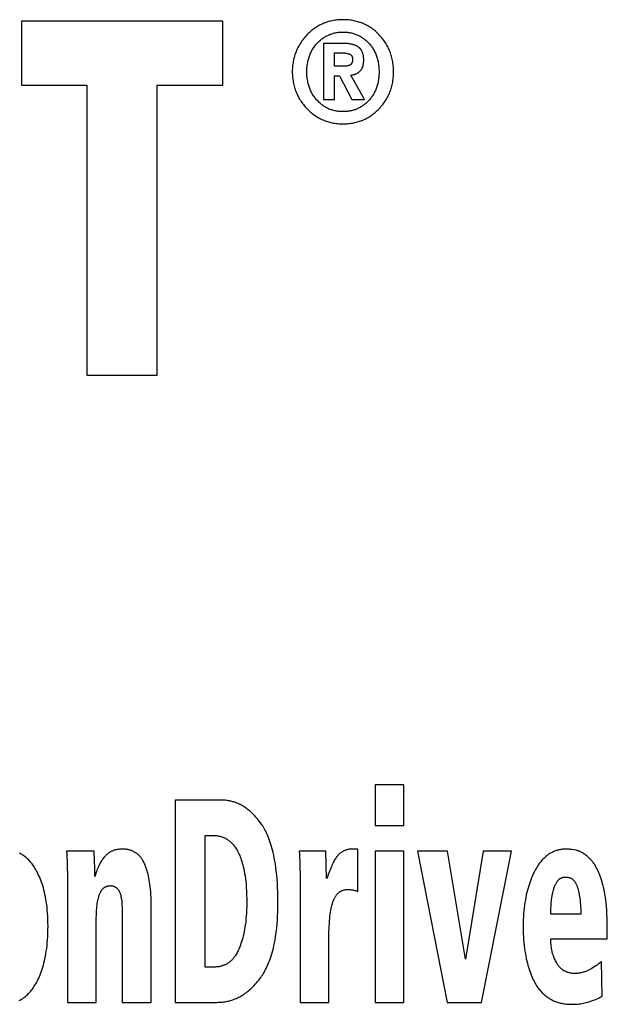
# Model space of a CAD drawing. Extents: x 0 to 594, y 0 to 420.
# Tile 19 of 126: x 70.12 to 72.44, y 250.83 to 254.72. Entities that reach past the tile are written whole.
import ezdxf

# ---------------------------------------------------------------- set-up
doc = ezdxf.new("R2010")
doc.units = 0
doc.header["$LTSCALE"] = 32.67
doc.layers.get('0').update_dxf_attribs({"linetype": 'CONTINUOUS'})

msp = doc.modelspace()

# ---------------------------------------------------------------- linework, layer by layer
at = {"color": 7, "linetype": 'CONTINUOUS'}
for p, q in [((70.1269, 254.7166), (70.1269, 254.4639)), ((70.9232, 254.7166), (70.1269, 254.7166)), ((70.9232, 254.4639), (70.9232, 254.7166)), ((71.3208, 254.629), (71.3208, 254.407)), ((71.3978, 254.629), (71.3208, 254.629)), ((71.3647, 254.5386), (71.3647, 254.5915)), ((71.3647, 254.5915), (71.3936, 254.5915)), ((71.3983, 254.5386), (71.3647, 254.5386)), ((71.3647, 254.407), (71.3647, 254.5014)), ((71.3647, 254.5014), (71.3843, 254.5014)), ((71.3843, 254.5014), (71.4322, 254.407)), ((71.4834, 254.407), (71.4291, 254.5033)), ((70.1269, 254.4639), (70.3858, 254.4639)), ((70.3858, 254.4639), (70.3858, 253.3166)), ((70.6635, 253.3166), (70.6635, 254.4639)), ((70.6635, 254.4639), (70.9232, 254.4639)), ((71.3208, 254.407), (71.3647, 254.407)), ((71.4322, 254.407), (71.4834, 254.407)), ((70.3858, 253.3166), (70.6635, 253.3166)), ((71.5244, 251.6965), (71.5244, 251.5364)), ((71.6386, 251.6965), (71.5244, 251.6965)), ((71.6386, 251.5364), (71.6386, 251.6965)), ((70.7345, 251.6366), (70.7345, 250.8366)), ((71.5244, 251.5364), (71.6386, 251.5364)), ((70.853, 250.976), (70.853, 251.4967)), ((70.853, 251.4967), (70.8839, 251.4967)), ((71.4561, 251.4429), (71.4396, 251.4429)), ((71.4561, 251.2755), (71.4561, 251.4429)), ((70.4137, 251.434), (70.3054, 251.434)), ((71.3295, 251.434), (71.2249, 251.434)), ((71.3328, 251.3259), (71.3295, 251.434)), ((71.5244, 251.434), (71.5244, 250.8366)), ((71.6386, 251.434), (71.5244, 251.434)), ((71.6386, 250.8366), (71.6386, 251.434)), ((71.6922, 251.434), (71.81, 250.8366)), ((71.8115, 251.434), (71.6922, 251.434)), ((71.8816, 251.0074), (71.8115, 251.434)), ((71.9517, 251.434), (71.8816, 251.0074)), ((71.9454, 250.8366), (72.064, 251.434)), ((72.064, 251.434), (71.9517, 251.434)), ((71.3518, 251.3726), (71.3434, 251.3514)), ((70.3086, 251.3289), (70.3087, 250.8366)), ((71.2281, 251.3289), (71.2282, 250.8366)), ((70.5249, 251.2039), (70.5249, 250.8366)), ((70.6394, 250.8366), (70.6394, 251.2274)), ((72.2195, 251.203), (72.2206, 251.2235)), ((70.4228, 250.8366), (70.4228, 251.1714)), ((72.3378, 251.1854), (72.2189, 251.1854)), ((72.4425, 251.0874), (72.4425, 251.1305)), ((71.3423, 250.8366), (71.3423, 251.1037)), ((72.2189, 251.0874), (72.4425, 251.0874)), ((70.8908, 250.976), (70.853, 250.976)), ((72.4223, 250.8613), (72.4197, 250.9979)), ((70.3087, 250.8366), (70.4228, 250.8366)), ((70.5249, 250.8366), (70.6394, 250.8366)), ((70.7345, 250.8366), (70.8997, 250.8366)), ((71.2282, 250.8366), (71.3423, 250.8366)), ((71.5244, 250.8366), (71.6386, 250.8366)), ((71.81, 250.8366), (71.9454, 250.8366))]:
    msp.add_line(p, q, dxfattribs=at)
for points in [[(71.3978, 254.7228), (71.392, 254.7227), (71.3864, 254.7225), (71.381, 254.7222), (71.3756, 254.7217), (71.3704, 254.7211), (71.3652, 254.7204), (71.3602, 254.7196), (71.3552, 254.7186), (71.3503, 254.7176), (71.3455, 254.7164), (71.3408, 254.7151), (71.3362, 254.7137), (71.3316, 254.7122), (71.3271, 254.7106), (71.3226, 254.7088), (71.3182, 254.707), (71.3138, 254.705), (71.3095, 254.7029), (71.3053, 254.7007), (71.301, 254.6984), (71.2968, 254.696), (71.2927, 254.6934), (71.2886, 254.6907), (71.2845, 254.6878), (71.2804, 254.6849), (71.2763, 254.6817), (71.2723, 254.6785), (71.2683, 254.675), (71.2643, 254.6714), (71.2604, 254.6677), (71.2564, 254.6637)], [(71.5401, 254.6636), (71.5363, 254.6675), (71.5324, 254.6712), (71.5285, 254.6747), (71.5246, 254.6781), (71.5206, 254.6814), (71.5167, 254.6845), (71.5127, 254.6874), (71.5086, 254.6903), (71.5045, 254.693), (71.5004, 254.6956), (71.4962, 254.698), (71.492, 254.7003), (71.4877, 254.7026), (71.4834, 254.7047), (71.479, 254.7067), (71.4745, 254.7085), (71.47, 254.7103), (71.4655, 254.7119), (71.4608, 254.7135), (71.4561, 254.7149), (71.4513, 254.7162), (71.4464, 254.7174), (71.4415, 254.7185), (71.4364, 254.7195), (71.4312, 254.7203), (71.4259, 254.7211), (71.4206, 254.7217), (71.415, 254.7222), (71.4094, 254.7225), (71.4037, 254.7227), (71.3978, 254.7228)], [(71.2963, 254.6303), (71.2993, 254.6334), (71.3023, 254.6364), (71.3053, 254.6392), (71.3083, 254.6419), (71.3114, 254.6444), (71.3144, 254.6468), (71.3175, 254.6491), (71.3206, 254.6513), (71.3237, 254.6533), (71.3269, 254.6553), (71.3301, 254.6571), (71.3333, 254.6589), (71.3366, 254.6605), (71.3399, 254.6621), (71.3433, 254.6635), (71.3467, 254.6649), (71.3501, 254.6661), (71.3536, 254.6673), (71.3572, 254.6684), (71.3609, 254.6694), (71.3646, 254.6703), (71.3684, 254.6711), (71.3723, 254.6718), (71.3763, 254.6724), (71.3803, 254.6729), (71.3845, 254.6733), (71.3888, 254.6736), (71.3932, 254.6737), (71.3978, 254.6738)], [(71.3978, 254.6738), (71.4023, 254.6737), (71.4068, 254.6736), (71.4111, 254.6733), (71.4153, 254.6729), (71.4194, 254.6724), (71.4234, 254.6718), (71.4273, 254.671), (71.4311, 254.6702), (71.4348, 254.6693), (71.4385, 254.6683), (71.4421, 254.6672), (71.4456, 254.6661), (71.4491, 254.6648), (71.4525, 254.6634), (71.4559, 254.662), (71.4593, 254.6604), (71.4625, 254.6587), (71.4658, 254.657), (71.469, 254.6551), (71.4722, 254.6531), (71.4753, 254.6511), (71.4784, 254.6489), (71.4815, 254.6466), (71.4846, 254.6441), (71.4877, 254.6416), (71.4907, 254.6389), (71.4937, 254.636), (71.4967, 254.6331), (71.4997, 254.6299)], [(71.2564, 254.6637), (71.2525, 254.6596), (71.2487, 254.6555), (71.2451, 254.6513), (71.2417, 254.6471), (71.2384, 254.6429), (71.2353, 254.6386), (71.2323, 254.6343), (71.2294, 254.63), (71.2267, 254.6257), (71.2241, 254.6212), (71.2216, 254.6168), (71.2193, 254.6123), (71.2171, 254.6077), (71.215, 254.6031), (71.213, 254.5984), (71.2111, 254.5937), (71.2093, 254.5888), (71.2077, 254.5839), (71.2062, 254.5789), (71.2047, 254.5739), (71.2034, 254.5687), (71.2023, 254.5634), (71.2012, 254.558), (71.2003, 254.5526), (71.1994, 254.5469), (71.1987, 254.5412), (71.1982, 254.5353), (71.1978, 254.5293), (71.1975, 254.5231), (71.1973, 254.5168)], [(71.2547, 254.5168), (71.2549, 254.5225), (71.2551, 254.5281), (71.2555, 254.5334), (71.256, 254.5386), (71.2566, 254.5437), (71.2574, 254.5485), (71.2582, 254.5533), (71.2591, 254.5578), (71.2601, 254.5623), (71.2613, 254.5666), (71.2625, 254.5709), (71.2637, 254.575), (71.2651, 254.579), (71.2666, 254.5829), (71.2681, 254.5868), (71.2698, 254.5905), (71.2715, 254.5942), (71.2733, 254.5977), (71.2752, 254.6013), (71.2771, 254.6047), (71.2792, 254.6081), (71.2813, 254.6114), (71.2836, 254.6147), (71.2859, 254.6179), (71.2884, 254.6211), (71.2909, 254.6242), (71.2935, 254.6273), (71.2963, 254.6303)], [(71.4586, 254.6145), (71.4569, 254.6156), (71.4552, 254.6167), (71.4533, 254.6178), (71.4514, 254.6188), (71.4493, 254.6198), (71.4471, 254.6208), (71.4448, 254.6217), (71.4424, 254.6226), (71.4398, 254.6235), (71.4371, 254.6243), (71.4342, 254.6251), (71.4311, 254.6258), (71.4279, 254.6265), (71.4244, 254.6271), (71.4207, 254.6276), (71.4167, 254.6281), (71.4124, 254.6285), (71.4079, 254.6288), (71.403, 254.629), (71.3978, 254.629)], [(71.4997, 254.6299), (71.5024, 254.6269), (71.505, 254.6239), (71.5075, 254.6208), (71.51, 254.6176), (71.5123, 254.6144), (71.5145, 254.6111), (71.5166, 254.6078), (71.5186, 254.6044), (71.5206, 254.601), (71.5225, 254.5974), (71.5242, 254.5938), (71.5259, 254.5902), (71.5275, 254.5864), (71.529, 254.5826), (71.5305, 254.5786), (71.5318, 254.5746), (71.5331, 254.5705), (71.5342, 254.5663), (71.5353, 254.5619), (71.5363, 254.5574), (71.5372, 254.5529), (71.5379, 254.5481), (71.5386, 254.5433), (71.5392, 254.5382), (71.5396, 254.5331), (71.54, 254.5277), (71.5402, 254.5222), (71.5402, 254.5165)], [(71.5976, 254.5168), (71.5975, 254.5229), (71.5973, 254.5288), (71.597, 254.5347), (71.5965, 254.5403), (71.5959, 254.5459), (71.5952, 254.5513), (71.5944, 254.5567), (71.5934, 254.5619), (71.5924, 254.567), (71.5912, 254.572), (71.5899, 254.577), (71.5885, 254.5818), (71.587, 254.5866), (71.5854, 254.5913), (71.5837, 254.596), (71.5818, 254.6005), (71.5799, 254.605), (71.5779, 254.6095), (71.5757, 254.6139), (71.5734, 254.6182), (71.5711, 254.6225), (71.5686, 254.6268), (71.5659, 254.631), (71.5632, 254.6352), (71.5603, 254.6393), (71.5573, 254.6434), (71.5542, 254.6475), (71.5509, 254.6516), (71.5474, 254.6556), (71.5438, 254.6596), (71.5401, 254.6636)], [(71.3936, 254.5915), (71.3971, 254.5915), (71.4004, 254.5913), (71.4035, 254.5911), (71.4065, 254.5908), (71.4093, 254.5904), (71.412, 254.59), (71.4146, 254.5895), (71.4171, 254.5889), (71.4195, 254.5883), (71.4218, 254.5876)], [(71.4796, 254.5624), (71.4796, 254.566), (71.4795, 254.5693), (71.4793, 254.5725), (71.479, 254.5754), (71.4786, 254.5782), (71.4782, 254.5808), (71.4777, 254.5832), (71.4772, 254.5856), (71.4766, 254.5878), (71.476, 254.5898), (71.4754, 254.5918), (71.4747, 254.5937), (71.4739, 254.5954), (71.4732, 254.5971), (71.4723, 254.5988), (71.4715, 254.6003), (71.4706, 254.6018), (71.4697, 254.6032), (71.4688, 254.6045), (71.4678, 254.6058), (71.4668, 254.6071), (71.4657, 254.6083), (71.4647, 254.6094), (71.4635, 254.6105), (71.4624, 254.6116), (71.4612, 254.6126), (71.4599, 254.6136), (71.4586, 254.6145)], [(71.4218, 254.5876), (71.4227, 254.5873), (71.4237, 254.5869), (71.4245, 254.5866), (71.4254, 254.5861), (71.4261, 254.5857), (71.4269, 254.5853), (71.4276, 254.5848), (71.4282, 254.5843), (71.4288, 254.5838), (71.4294, 254.5833), (71.43, 254.5827), (71.4305, 254.5822), (71.431, 254.5816), (71.4315, 254.5809), (71.432, 254.5803), (71.4324, 254.5796), (71.4328, 254.5788), (71.4332, 254.578), (71.4336, 254.5772), (71.4339, 254.5764), (71.4342, 254.5755), (71.4345, 254.5745), (71.4348, 254.5735), (71.435, 254.5724), (71.4352, 254.5712), (71.4354, 254.5699), (71.4355, 254.5686), (71.4355, 254.5671)], [(71.4355, 254.5671), (71.4356, 254.5652), (71.4355, 254.5635), (71.4354, 254.5618), (71.4352, 254.5603), (71.4351, 254.5589), (71.4348, 254.5576), (71.4346, 254.5564), (71.4343, 254.5552), (71.4339, 254.5542), (71.4336, 254.5532), (71.4332, 254.5523), (71.4328, 254.5514), (71.4324, 254.5506), (71.432, 254.5498), (71.4315, 254.5491), (71.4311, 254.5484), (71.4306, 254.5478), (71.4301, 254.5472), (71.4296, 254.5466), (71.429, 254.5461), (71.4285, 254.5456), (71.4279, 254.5451), (71.4273, 254.5447), (71.4267, 254.5443), (71.4261, 254.5439)], [(71.4649, 254.5193), (71.466, 254.5203), (71.467, 254.5214), (71.4679, 254.5225), (71.4689, 254.5236), (71.4698, 254.5248), (71.4706, 254.5261), (71.4715, 254.5274), (71.4723, 254.5288), (71.4731, 254.5302), (71.4738, 254.5318), (71.4745, 254.5334), (71.4752, 254.5351), (71.4759, 254.5369), (71.4765, 254.5388), (71.477, 254.5408), (71.4776, 254.543), (71.478, 254.5453), (71.4785, 254.5477), (71.4788, 254.5502), (71.4792, 254.553), (71.4794, 254.5559), (71.4796, 254.559), (71.4796, 254.5624)], [(71.1973, 254.5168), (71.1975, 254.5105), (71.1978, 254.5045), (71.1982, 254.4985), (71.1987, 254.4927), (71.1994, 254.487), (71.2002, 254.4815), (71.2012, 254.476), (71.2022, 254.4707), (71.2034, 254.4654), (71.2047, 254.4603), (71.2061, 254.4552), (71.2076, 254.4503), (71.2092, 254.4454), (71.211, 254.4405), (71.2129, 254.4358), (71.2148, 254.4311), (71.2169, 254.4265), (71.2192, 254.4219), (71.2215, 254.4174), (71.2239, 254.4129), (71.2265, 254.4085), (71.2292, 254.4042), (71.2321, 254.3998), (71.235, 254.3956), (71.2382, 254.3913), (71.2414, 254.3871), (71.2448, 254.3829), (71.2484, 254.3788), (71.2521, 254.3746), (71.256, 254.3705)], [(71.2961, 254.4031), (71.2934, 254.4061), (71.2908, 254.4092), (71.2883, 254.4123), (71.2859, 254.4154), (71.2835, 254.4186), (71.2813, 254.4219), (71.2792, 254.4252), (71.2771, 254.4286), (71.2752, 254.432), (71.2733, 254.4355), (71.2715, 254.4391), (71.2698, 254.4428), (71.2681, 254.4465), (71.2666, 254.4503), (71.2651, 254.4542), (71.2638, 254.4583), (71.2625, 254.4624), (71.2613, 254.4666), (71.2602, 254.471), (71.2591, 254.4754), (71.2582, 254.4801), (71.2574, 254.4848), (71.2567, 254.4897), (71.256, 254.4948), (71.2555, 254.5), (71.2551, 254.5054), (71.2549, 254.511), (71.2547, 254.5168)], [(71.4261, 254.5439), (71.425, 254.5433), (71.4238, 254.5427), (71.4226, 254.5422), (71.4213, 254.5417), (71.42, 254.5412), (71.4185, 254.5407), (71.4169, 254.5403), (71.4152, 254.5399), (71.4133, 254.5396), (71.4113, 254.5392), (71.4092, 254.539), (71.4068, 254.5388), (71.4042, 254.5386), (71.4014, 254.5386), (71.3983, 254.5386)], [(71.4291, 254.5033), (71.4316, 254.5037), (71.434, 254.5041), (71.4363, 254.5045), (71.4385, 254.505), (71.4406, 254.5056), (71.4427, 254.5062), (71.4447, 254.5069), (71.4466, 254.5076), (71.4485, 254.5084), (71.4503, 254.5092), (71.4521, 254.5101), (71.4538, 254.511), (71.4555, 254.512), (71.4571, 254.5131), (71.4587, 254.5142), (71.4603, 254.5154), (71.4619, 254.5166), (71.4634, 254.5179), (71.4649, 254.5193)], [(71.5402, 254.5165), (71.5402, 254.5108), (71.54, 254.5052), (71.5396, 254.4999), (71.5392, 254.4947), (71.5386, 254.4897), (71.5379, 254.4848), (71.5372, 254.4801), (71.5363, 254.4755), (71.5353, 254.471), (71.5342, 254.4667), (71.5331, 254.4624), (71.5318, 254.4583), (71.5304, 254.4543), (71.529, 254.4503), (71.5275, 254.4465), (71.5259, 254.4428), (71.5242, 254.4391), (71.5224, 254.4355), (71.5206, 254.432), (71.5186, 254.4286), (71.5166, 254.4252), (71.5145, 254.4219), (71.5123, 254.4187), (71.51, 254.4155), (71.5076, 254.4124), (71.5051, 254.4093), (71.5025, 254.4063), (71.4998, 254.4033)], [(71.5405, 254.3707), (71.5443, 254.3748), (71.548, 254.3789), (71.5515, 254.383), (71.5549, 254.3872), (71.5581, 254.3914), (71.5611, 254.3957), (71.564, 254.4), (71.5668, 254.4043), (71.5695, 254.4087), (71.572, 254.4131), (71.5744, 254.4176), (71.5767, 254.4221), (71.5789, 254.4266), (71.581, 254.4313), (71.5829, 254.436), (71.5847, 254.4407), (71.5864, 254.4455), (71.588, 254.4504), (71.5895, 254.4554), (71.5908, 254.4605), (71.5921, 254.4656), (71.5932, 254.4708), (71.5942, 254.4762), (71.5951, 254.4816), (71.5958, 254.4872), (71.5965, 254.4928), (71.597, 254.4986), (71.5973, 254.5045), (71.5975, 254.5106), (71.5976, 254.5168)], [(71.3978, 254.3592), (71.3933, 254.3592), (71.3889, 254.3594), (71.3847, 254.3597), (71.3805, 254.3601), (71.3765, 254.3606), (71.3725, 254.3612), (71.3687, 254.3619), (71.3649, 254.3627), (71.3612, 254.3636), (71.3575, 254.3646), (71.354, 254.3657), (71.3505, 254.3669), (71.347, 254.3681), (71.3436, 254.3695), (71.3402, 254.3709), (71.3369, 254.3725), (71.3336, 254.3742), (71.3304, 254.3759), (71.3272, 254.3778), (71.324, 254.3797), (71.3208, 254.3818), (71.3177, 254.384), (71.3146, 254.3863), (71.3115, 254.3888), (71.3084, 254.3914), (71.3053, 254.3941), (71.3022, 254.3969), (71.2992, 254.4), (71.2961, 254.4031)], [(71.4998, 254.4033), (71.4967, 254.4001), (71.4937, 254.3971), (71.4906, 254.3942), (71.4876, 254.3915), (71.4845, 254.3889), (71.4814, 254.3865), (71.4782, 254.3842), (71.4751, 254.382), (71.4719, 254.3799), (71.4687, 254.3779), (71.4655, 254.376), (71.4622, 254.3742), (71.4589, 254.3726), (71.4556, 254.371), (71.4522, 254.3695), (71.4488, 254.3682), (71.4453, 254.3669), (71.4417, 254.3657), (71.4381, 254.3646), (71.4345, 254.3636), (71.4308, 254.3627), (71.4269, 254.3619), (71.4231, 254.3612), (71.4191, 254.3606), (71.415, 254.3601), (71.4109, 254.3597), (71.4066, 254.3594), (71.4022, 254.3592), (71.3978, 254.3592)], [(71.256, 254.3705), (71.26, 254.3665), (71.264, 254.3626), (71.2681, 254.359), (71.2721, 254.3555), (71.2762, 254.3522), (71.2802, 254.349), (71.2843, 254.346), (71.2885, 254.3431), (71.2926, 254.3404), (71.2968, 254.3378), (71.301, 254.3353), (71.3052, 254.333), (71.3095, 254.3307), (71.3138, 254.3286), (71.3182, 254.3267), (71.3226, 254.3248), (71.327, 254.3231), (71.3315, 254.3214), (71.3361, 254.3199), (71.3408, 254.3185), (71.3455, 254.3172), (71.3503, 254.316), (71.3551, 254.315), (71.3601, 254.314), (71.3652, 254.3132), (71.3703, 254.3124), (71.3756, 254.3118), (71.3809, 254.3114), (71.3864, 254.311), (71.392, 254.3108), (71.3978, 254.3108)], [(71.3978, 254.3108), (71.4035, 254.3108), (71.4091, 254.311), (71.4146, 254.3114), (71.4199, 254.3118), (71.4252, 254.3124), (71.4303, 254.3131), (71.4353, 254.3139), (71.4403, 254.3148), (71.4451, 254.3158), (71.4498, 254.317), (71.4545, 254.3182), (71.4591, 254.3196), (71.4636, 254.321), (71.4681, 254.3226), (71.4725, 254.3243), (71.4768, 254.326), (71.4811, 254.3279), (71.4853, 254.3299), (71.4895, 254.332), (71.4936, 254.3342), (71.4977, 254.3365), (71.5017, 254.339), (71.5057, 254.3415), (71.5097, 254.3442), (71.5137, 254.347), (71.5176, 254.35), (71.5215, 254.353), (71.5253, 254.3563), (71.5291, 254.3596), (71.533, 254.3632), (71.5368, 254.3668), (71.5405, 254.3707)], [(71.0715, 251.5471), (71.0669, 251.5532), (71.0624, 251.5588), (71.0579, 251.5642), (71.0535, 251.5693), (71.0491, 251.5741), (71.0448, 251.5786), (71.0405, 251.5829), (71.0362, 251.5869), (71.032, 251.5908), (71.0278, 251.5944), (71.0236, 251.5978), (71.0195, 251.601), (71.0154, 251.604), (71.0113, 251.6069), (71.0072, 251.6096), (71.0031, 251.6122), (70.9991, 251.6146), (70.995, 251.6168), (70.9909, 251.6189), (70.9869, 251.6209), (70.9828, 251.6228), (70.9788, 251.6245), (70.9747, 251.6261), (70.9706, 251.6276), (70.9665, 251.6289), (70.9624, 251.6302), (70.9583, 251.6313), (70.9541, 251.6324), (70.9499, 251.6333), (70.9457, 251.6341), (70.9414, 251.6348), (70.9371, 251.6354), (70.9327, 251.6359), (70.9283, 251.6362), (70.9238, 251.6365), (70.9193, 251.6366), (70.7345, 251.6366)], [(71.1408, 251.2296), (71.1407, 251.2512), (71.1402, 251.2714), (71.1394, 251.2904), (71.1384, 251.3082), (71.1372, 251.325), (71.1358, 251.3408), (71.1342, 251.3557), (71.1324, 251.3697), (71.1305, 251.3829), (71.1285, 251.3954), (71.1263, 251.4071), (71.1241, 251.4182), (71.1217, 251.4287), (71.1193, 251.4387), (71.1168, 251.448), (71.1142, 251.4569), (71.1116, 251.4653), (71.109, 251.4733), (71.1063, 251.4809), (71.1035, 251.4881), (71.1007, 251.4949), (71.0979, 251.5013), (71.0951, 251.5075), (71.0922, 251.5133), (71.0893, 251.5189), (71.0864, 251.5242), (71.0835, 251.5292), (71.0805, 251.534), (71.0775, 251.5386), (71.0745, 251.543), (71.0715, 251.5471)], [(70.8839, 251.4967), (70.8875, 251.4966), (70.8911, 251.4965), (70.8945, 251.4962), (70.8979, 251.4959), (70.9012, 251.4954), (70.9044, 251.4949), (70.9075, 251.4943), (70.9106, 251.4936), (70.9135, 251.4929), (70.9165, 251.492), (70.9193, 251.4911), (70.9222, 251.4901), (70.9249, 251.489), (70.9277, 251.4878), (70.9303, 251.4866), (70.933, 251.4852), (70.9356, 251.4838), (70.9381, 251.4823), (70.9407, 251.4807), (70.9432, 251.479), (70.9457, 251.4772), (70.9481, 251.4754), (70.9506, 251.4734), (70.953, 251.4713), (70.9554, 251.4691), (70.9578, 251.4667), (70.9601, 251.4643), (70.9625, 251.4617), (70.9648, 251.459), (70.9672, 251.4561), (70.9695, 251.4531), (70.9718, 251.4499), (70.974, 251.4466), (70.9763, 251.443), (70.9786, 251.4392), (70.9808, 251.4353), (70.983, 251.4311), (70.9852, 251.4266), (70.9874, 251.4219), (70.9896, 251.417), (70.9917, 251.4117), (70.9938, 251.4061), (70.9959, 251.4002), (70.9979, 251.3938), (70.9999, 251.3871), (71.0019, 251.38), (71.0038, 251.3724), (71.0056, 251.3643), (71.0073, 251.3557), (71.009, 251.3465), (71.0105, 251.3367), (71.012, 251.3262), (71.0133, 251.315), (71.0145, 251.303), (71.0155, 251.2902), (71.0163, 251.2765), (71.0169, 251.2618), (71.0172, 251.246), (71.0173, 251.2291)], [(70.5285, 251.4425), (70.5248, 251.4425), (70.5211, 251.4424), (70.5176, 251.4422), (70.5142, 251.4419), (70.511, 251.4415), (70.5078, 251.4411), (70.5048, 251.4406), (70.5018, 251.44), (70.499, 251.4393), (70.4962, 251.4386), (70.4936, 251.4378), (70.491, 251.4369), (70.4884, 251.436), (70.486, 251.435), (70.4836, 251.4339), (70.4813, 251.4328), (70.479, 251.4317), (70.4768, 251.4304), (70.4747, 251.4291), (70.4726, 251.4278), (70.4705, 251.4264), (70.4685, 251.4249), (70.4665, 251.4233), (70.4646, 251.4217), (70.4627, 251.42), (70.4609, 251.4182), (70.4591, 251.4164), (70.4573, 251.4145)], [(70.6153, 251.3804), (70.6138, 251.3841), (70.6122, 251.3877), (70.6105, 251.391), (70.6089, 251.3942), (70.6072, 251.3972), (70.6055, 251.4001), (70.6037, 251.4028), (70.602, 251.4054), (70.6002, 251.4079), (70.5983, 251.4102), (70.5965, 251.4125), (70.5946, 251.4146), (70.5927, 251.4167), (70.5908, 251.4186), (70.5888, 251.4204), (70.5868, 251.4222), (70.5848, 251.4239), (70.5827, 251.4255), (70.5806, 251.427), (70.5785, 251.4284), (70.5763, 251.4298), (70.574, 251.4311), (70.5717, 251.4324), (70.5694, 251.4335), (70.567, 251.4346), (70.5645, 251.4357), (70.562, 251.4366), (70.5594, 251.4375), (70.5568, 251.4384), (70.554, 251.4391), (70.5512, 251.4398), (70.5483, 251.4405), (70.5453, 251.441), (70.5422, 251.4415), (70.539, 251.4418), (70.5356, 251.4421), (70.5321, 251.4424), (70.5285, 251.4425)], [(71.4396, 251.4429), (71.4358, 251.4429), (71.4322, 251.4427), (71.4288, 251.4425), (71.4255, 251.4422), (71.4225, 251.4417), (71.4196, 251.4413), (71.4168, 251.4407), (71.4142, 251.4401), (71.4117, 251.4395), (71.4094, 251.4388), (71.4072, 251.438), (71.4051, 251.4373), (71.403, 251.4364), (71.4011, 251.4356), (71.3993, 251.4347)], [(72.278, 251.4427), (72.2739, 251.4425), (72.2699, 251.4422), (72.266, 251.4419), (72.2622, 251.4414), (72.2584, 251.4408), (72.2548, 251.4401), (72.2512, 251.4394), (72.2476, 251.4385), (72.2442, 251.4375), (72.2408, 251.4365), (72.2374, 251.4353), (72.2341, 251.4341), (72.2308, 251.4328), (72.2276, 251.4313), (72.2244, 251.4298), (72.2213, 251.4282), (72.2182, 251.4265), (72.2151, 251.4247), (72.212, 251.4227), (72.209, 251.4207), (72.2059, 251.4185), (72.2029, 251.4162), (72.2, 251.4138), (72.197, 251.4113), (72.194, 251.4086), (72.1911, 251.4058), (72.1881, 251.4028), (72.1852, 251.3997), (72.1823, 251.3964), (72.1794, 251.3929), (72.1765, 251.3892), (72.1736, 251.3854), (72.1707, 251.3813), (72.1678, 251.377), (72.1649, 251.3724), (72.162, 251.3676), (72.1591, 251.3625), (72.1562, 251.3571), (72.1533, 251.3514)], [(72.3194, 251.4379), (72.31, 251.4396), (72.3024, 251.4407), (72.2962, 251.4416), (72.2911, 251.4421), (72.2869, 251.4425), (72.2834, 251.4426), (72.2805, 251.4427), (72.278, 251.4427)], [(72.374, 251.4043), (72.3699, 251.4082), (72.3661, 251.4117), (72.3624, 251.4148), (72.359, 251.4177), (72.3557, 251.4202), (72.3526, 251.4225), (72.3497, 251.4245), (72.3469, 251.4264), (72.3441, 251.4281), (72.3415, 251.4295), (72.339, 251.4309), (72.3366, 251.4321), (72.3342, 251.4332), (72.332, 251.4341), (72.3297, 251.435), (72.3276, 251.4357), (72.3255, 251.4364), (72.3234, 251.437), (72.3214, 251.4375), (72.3194, 251.4379)], [(70.1855, 251.3582), (70.1828, 251.3631), (70.18, 251.3678), (70.1772, 251.3722), (70.1744, 251.3764), (70.1716, 251.3804), (70.1687, 251.3843), (70.1658, 251.3879), (70.1629, 251.3914), (70.16, 251.3947), (70.1571, 251.3979), (70.1541, 251.4009), (70.1511, 251.4038), (70.1481, 251.4066), (70.145, 251.4092), (70.1419, 251.4117), (70.1388, 251.4141), (70.1357, 251.4164), (70.1325, 251.4186), (70.1292, 251.4207), (70.126, 251.4226), (70.1226, 251.4245), (70.1193, 251.4263)], [(70.3054, 251.434), (70.3061, 251.4226), (70.3068, 251.41), (70.3074, 251.3961), (70.3079, 251.3811), (70.3082, 251.3649), (70.3085, 251.3475), (70.3086, 251.3289)], [(70.417, 251.3343), (70.4169, 251.3543), (70.4166, 251.3731), (70.4161, 251.3908), (70.4154, 251.4072), (70.4146, 251.4217), (70.4137, 251.434)], [(70.4573, 251.4145), (70.4549, 251.4117), (70.4525, 251.4088), (70.4502, 251.4058), (70.4478, 251.4026), (70.4455, 251.3993), (70.4432, 251.3957), (70.4409, 251.392), (70.4386, 251.3881), (70.4364, 251.384), (70.4341, 251.3797), (70.4319, 251.3751), (70.4297, 251.3702), (70.4275, 251.3651), (70.4254, 251.3597), (70.4232, 251.3539), (70.4211, 251.3478), (70.419, 251.3413), (70.417, 251.3343)], [(71.2249, 251.434), (71.2257, 251.4226), (71.2263, 251.41), (71.2269, 251.3961), (71.2274, 251.3811), (71.2277, 251.3649), (71.228, 251.3475), (71.2281, 251.3289)], [(71.3712, 251.4096), (71.369, 251.4065), (71.3669, 251.4032), (71.3648, 251.3996), (71.3627, 251.3959), (71.3606, 251.3919), (71.3585, 251.3877), (71.3563, 251.3831), (71.3541, 251.3781), (71.3518, 251.3726)], [(71.3993, 251.4347), (71.3971, 251.4335), (71.395, 251.4322), (71.3929, 251.4309), (71.3908, 251.4295), (71.3888, 251.4281), (71.3869, 251.4266), (71.3849, 251.425), (71.3831, 251.4233), (71.3812, 251.4216), (71.3794, 251.4198), (71.3777, 251.4179), (71.376, 251.416), (71.3743, 251.4139), (71.3727, 251.4118), (71.3712, 251.4096)], [(72.4222, 251.3119), (72.4194, 251.3206), (72.4167, 251.3286), (72.414, 251.336), (72.4114, 251.3429), (72.4088, 251.3492), (72.4062, 251.3551), (72.4037, 251.3605), (72.4012, 251.3656), (72.3987, 251.3703), (72.3963, 251.3746), (72.3939, 251.3786), (72.3916, 251.3824), (72.3892, 251.3859), (72.387, 251.3891), (72.3847, 251.3921), (72.3825, 251.3949), (72.3804, 251.3975), (72.3782, 251.3999), (72.3761, 251.4022), (72.374, 251.4043)], [(70.232, 251.1373), (70.2318, 251.1513), (70.2315, 251.1647), (70.2309, 251.1775), (70.2301, 251.1898), (70.2291, 251.2016), (70.2279, 251.2129), (70.2266, 251.2237), (70.2251, 251.2341), (70.2235, 251.2441), (70.2217, 251.2537), (70.2198, 251.263), (70.2178, 251.2719), (70.2157, 251.2805), (70.2134, 251.2888), (70.211, 251.2968), (70.2086, 251.3046), (70.206, 251.312), (70.2034, 251.3193), (70.2006, 251.3263), (70.1978, 251.3331), (70.1948, 251.3396), (70.1918, 251.346), (70.1887, 251.3522), (70.1855, 251.3582)], [(70.6394, 251.2274), (70.6393, 251.2402), (70.639, 251.2522), (70.6384, 251.2636), (70.6377, 251.2743), (70.6369, 251.2845), (70.6358, 251.2942), (70.6347, 251.3034), (70.6334, 251.3121), (70.632, 251.3204), (70.6305, 251.3283), (70.6289, 251.3359), (70.6272, 251.3431), (70.6254, 251.35), (70.6235, 251.3566), (70.6216, 251.3629), (70.6196, 251.369), (70.6175, 251.3748), (70.6153, 251.3804)], [(71.3434, 251.3514), (71.3396, 251.342), (71.3361, 251.3335), (71.3328, 251.3259)], [(72.1533, 251.3514), (72.1499, 251.3442), (72.1466, 251.3368), (72.1434, 251.3293), (72.1404, 251.3216), (72.1374, 251.3136), (72.1346, 251.3055), (72.1319, 251.2971), (72.1293, 251.2885), (72.1269, 251.2797), (72.1246, 251.2706), (72.1224, 251.2613), (72.1204, 251.2517), (72.1185, 251.2418), (72.1168, 251.2316), (72.1153, 251.2211), (72.1139, 251.2102), (72.1127, 251.199), (72.1117, 251.1875), (72.111, 251.1755), (72.1104, 251.1632), (72.11, 251.1505), (72.1099, 251.1373)], [(72.2448, 251.315), (72.2457, 251.3163), (72.2466, 251.3176), (72.2476, 251.3188), (72.2485, 251.3199), (72.2495, 251.3209), (72.2505, 251.3219), (72.2515, 251.3229), (72.2526, 251.3238), (72.2537, 251.3246), (72.2548, 251.3254), (72.2559, 251.3262), (72.2571, 251.3269), (72.2583, 251.3276), (72.2595, 251.3282), (72.2608, 251.3288), (72.2621, 251.3293), (72.2634, 251.3298), (72.2648, 251.3303), (72.2663, 251.3307), (72.2678, 251.331), (72.2693, 251.3313), (72.2709, 251.3316), (72.2726, 251.3318), (72.2743, 251.332), (72.2761, 251.3321), (72.278, 251.3321)], [(72.278, 251.3321), (72.28, 251.3321), (72.2819, 251.332), (72.2837, 251.3318), (72.2854, 251.3316), (72.2871, 251.3313), (72.2888, 251.3309), (72.2903, 251.3306), (72.2919, 251.3301), (72.2934, 251.3296), (72.2949, 251.3291), (72.2963, 251.3285), (72.2977, 251.3279), (72.299, 251.3272), (72.3004, 251.3264), (72.3017, 251.3256), (72.303, 251.3248), (72.3043, 251.3238), (72.3055, 251.3229), (72.3067, 251.3218), (72.308, 251.3207), (72.3092, 251.3195), (72.3104, 251.3182), (72.3116, 251.3169), (72.3127, 251.3155), (72.3139, 251.3139), (72.315, 251.3123), (72.3162, 251.3105), (72.3173, 251.3086), (72.3184, 251.3066), (72.3195, 251.3045), (72.3206, 251.3022), (72.3217, 251.2997), (72.3227, 251.297), (72.3238, 251.2941), (72.3248, 251.291), (72.3258, 251.2877)], [(70.4358, 251.2643), (70.4368, 251.2669), (70.4379, 251.2693), (70.4389, 251.2716), (70.44, 251.2737), (70.4411, 251.2756), (70.4422, 251.2775), (70.4433, 251.2792), (70.4444, 251.2807), (70.4456, 251.2822), (70.4467, 251.2836), (70.4478, 251.2849), (70.449, 251.2861), (70.4501, 251.2872), (70.4513, 251.2883), (70.4525, 251.2893), (70.4537, 251.2902), (70.4549, 251.2911), (70.4561, 251.2919), (70.4574, 251.2927), (70.4587, 251.2934), (70.46, 251.2941), (70.4613, 251.2947), (70.4626, 251.2952), (70.464, 251.2958), (70.4655, 251.2962), (70.4669, 251.2966), (70.4684, 251.297), (70.47, 251.2973), (70.4716, 251.2976), (70.4733, 251.2978), (70.475, 251.2979), (70.4768, 251.298)], [(70.4768, 251.298), (70.4783, 251.2981), (70.4797, 251.298), (70.4812, 251.2979), (70.4826, 251.2978), (70.484, 251.2976), (70.4853, 251.2974), (70.4867, 251.2971), (70.488, 251.2967), (70.4894, 251.2963), (70.4907, 251.2959), (70.492, 251.2954), (70.4933, 251.2948), (70.4947, 251.2942), (70.496, 251.2935), (70.4973, 251.2927), (70.4986, 251.2919), (70.4999, 251.291), (70.5013, 251.2901), (70.5026, 251.289), (70.504, 251.2879), (70.5053, 251.2866), (70.5067, 251.2853), (70.5081, 251.2838), (70.5095, 251.2823), (70.5109, 251.2806)], [(70.5109, 251.2806), (70.5117, 251.2793), (70.5126, 251.2779), (70.5134, 251.2763), (70.5142, 251.2746), (70.515, 251.2727), (70.5159, 251.2707), (70.5167, 251.2684), (70.5175, 251.2658), (70.5184, 251.263), (70.5192, 251.2598), (70.52, 251.2563), (70.5208, 251.2523), (70.5216, 251.2478), (70.5223, 251.2427), (70.523, 251.237), (70.5236, 251.2304), (70.5241, 251.2228), (70.5246, 251.2141), (70.5249, 251.2039)], [(71.3782, 251.268), (71.3795, 251.2692), (71.3807, 251.2704), (71.382, 251.2715), (71.3833, 251.2725), (71.3847, 251.2735), (71.3861, 251.2744), (71.3875, 251.2753), (71.3889, 251.2762), (71.3904, 251.2769), (71.3919, 251.2777), (71.3935, 251.2784), (71.3951, 251.279), (71.3967, 251.2796), (71.3985, 251.2802), (71.4002, 251.2807), (71.4021, 251.2812), (71.404, 251.2816), (71.406, 251.2819), (71.4081, 251.2822), (71.4103, 251.2825), (71.4126, 251.2827), (71.415, 251.2828), (71.4176, 251.2828)], [(71.4176, 251.2828), (71.4209, 251.2828), (71.4241, 251.2826), (71.4273, 251.2824), (71.4304, 251.2821), (71.4335, 251.2817), (71.4365, 251.2812), (71.4394, 251.2806), (71.4423, 251.28), (71.4452, 251.2792), (71.448, 251.2784), (71.4507, 251.2775), (71.4535, 251.2766), (71.4561, 251.2755)], [(72.2273, 251.2716), (72.2283, 251.2759), (72.2294, 251.2799), (72.2305, 251.2838), (72.2317, 251.2875), (72.233, 251.2911), (72.2343, 251.2946), (72.2356, 251.2979), (72.237, 251.301), (72.2385, 251.3041), (72.24, 251.307), (72.2416, 251.3098), (72.2432, 251.3124), (72.2448, 251.315)], [(72.3258, 251.2877), (72.3273, 251.2818), (72.3288, 251.2758), (72.3302, 251.2694), (72.3315, 251.2627), (72.3327, 251.2557), (72.3338, 251.2484), (72.3348, 251.2407), (72.3357, 251.2326), (72.3364, 251.2241), (72.337, 251.2151), (72.3375, 251.2057), (72.3377, 251.1958), (72.3378, 251.1854)], [(72.4425, 251.1305), (72.4423, 251.1504), (72.4418, 251.1688), (72.4411, 251.1857), (72.4402, 251.2013), (72.4391, 251.2158), (72.4378, 251.2291), (72.4364, 251.2414), (72.4349, 251.2528), (72.4332, 251.2633), (72.4315, 251.273), (72.4298, 251.282), (72.4279, 251.2903), (72.426, 251.2981), (72.4241, 251.3052), (72.4222, 251.3119)], [(70.4228, 251.1714), (70.4229, 251.1815), (70.4232, 251.1909), (70.4237, 251.1995), (70.4243, 251.2075), (70.425, 251.2149), (70.4258, 251.2218), (70.4267, 251.2281), (70.4277, 251.2339), (70.4287, 251.2393), (70.4298, 251.2443), (70.4309, 251.249), (70.4321, 251.2532), (70.4333, 251.2572), (70.4345, 251.2609), (70.4358, 251.2643)], [(71.3558, 251.2261), (71.3569, 251.2298), (71.358, 251.2333), (71.3592, 251.2366), (71.3604, 251.2397), (71.3616, 251.2426), (71.3628, 251.2453), (71.3641, 251.248), (71.3654, 251.2504), (71.3667, 251.2528), (71.3681, 251.255), (71.3694, 251.2571), (71.3708, 251.2592), (71.3723, 251.2611), (71.3737, 251.2629), (71.3752, 251.2647), (71.3767, 251.2664), (71.3782, 251.268)], [(72.2206, 251.2235), (72.2211, 251.2299), (72.2217, 251.2365), (72.2224, 251.2433), (72.2234, 251.2502), (72.2245, 251.2572), (72.2259, 251.2644), (72.2273, 251.2716)], [(71.0173, 251.2291), (71.0172, 251.2151), (71.0168, 251.2019), (71.0162, 251.1893), (71.0154, 251.1774), (71.0144, 251.1659), (71.0132, 251.1551), (71.0119, 251.1447), (71.0104, 251.1348), (71.0088, 251.1253), (71.0071, 251.1162), (71.0053, 251.1075), (71.0034, 251.0992), (71.0013, 251.0912), (70.9992, 251.0835), (70.997, 251.0761), (70.9946, 251.069), (70.9922, 251.0621), (70.9897, 251.0556), (70.9872, 251.0492)], [(71.0692, 250.9301), (71.0726, 250.9348), (71.0759, 250.9396), (71.0792, 250.9446), (71.0825, 250.9498), (71.0857, 250.9552), (71.0889, 250.9609), (71.092, 250.9667), (71.095, 250.9729), (71.0981, 250.9793), (71.101, 250.9859), (71.104, 250.9929), (71.1068, 251.0001), (71.1096, 251.0077), (71.1124, 251.0157), (71.115, 251.024), (71.1176, 251.0327), (71.1201, 251.0418), (71.1225, 251.0513), (71.1248, 251.0613), (71.127, 251.0718), (71.1291, 251.0828), (71.1311, 251.0943), (71.1329, 251.1064), (71.1346, 251.1192), (71.1361, 251.1326), (71.1375, 251.1467), (71.1386, 251.1616), (71.1395, 251.1773), (71.1402, 251.1938), (71.1407, 251.2112), (71.1408, 251.2296)], [(71.3455, 251.1691), (71.3464, 251.1777), (71.3475, 251.1857), (71.3486, 251.1933), (71.3499, 251.2005), (71.3512, 251.2074), (71.3527, 251.2139), (71.3542, 251.2202), (71.3558, 251.2261)], [(72.2189, 251.1854), (72.219, 251.1898), (72.2191, 251.1955), (72.2195, 251.203)], [(71.3423, 251.1037), (71.3424, 251.1147), (71.3427, 251.1257), (71.3431, 251.1366), (71.3438, 251.1475), (71.3445, 251.1583), (71.3455, 251.1691)], [(70.1859, 250.9142), (70.189, 250.9201), (70.192, 250.9262), (70.195, 250.9325), (70.1979, 250.9391), (70.2007, 250.9458), (70.2034, 250.9528), (70.206, 250.9601), (70.2086, 250.9676), (70.211, 250.9754), (70.2134, 250.9834), (70.2156, 250.9918), (70.2178, 251.0005), (70.2198, 251.0095), (70.2217, 251.0189), (70.2235, 251.0287), (70.2251, 251.0389), (70.2266, 251.0494), (70.2279, 251.0605), (70.2291, 251.0719), (70.2301, 251.0839), (70.2309, 251.0964), (70.2315, 251.1094), (70.2318, 251.123), (70.232, 251.1373)], [(72.1099, 251.1373), (72.11, 251.1229), (72.1104, 251.1093), (72.111, 251.0962), (72.1118, 251.0836), (72.1128, 251.0716), (72.114, 251.0601), (72.1153, 251.0491), (72.1168, 251.0385), (72.1185, 251.0284), (72.1203, 251.0186), (72.1222, 251.0092), (72.1242, 251.0002), (72.1264, 250.9915), (72.1286, 250.9832), (72.131, 250.9751), (72.1335, 250.9674), (72.136, 250.9599), (72.1387, 250.9527), (72.1414, 250.9457), (72.1442, 250.939), (72.1471, 250.9325), (72.1501, 250.9262), (72.1532, 250.9201), (72.1563, 250.9142)], [(72.2419, 250.9928), (72.2398, 250.9966), (72.2378, 251.0005), (72.2359, 251.0045), (72.2341, 251.0085), (72.2324, 251.0126), (72.2307, 251.0168), (72.2292, 251.0211), (72.2278, 251.0255), (72.2264, 251.03), (72.2252, 251.0346), (72.2241, 251.0392), (72.223, 251.044), (72.2221, 251.049), (72.2213, 251.054), (72.2206, 251.0592), (72.22, 251.0645), (72.2195, 251.07), (72.2192, 251.0756), (72.219, 251.0815), (72.2189, 251.0874)], [(70.9872, 251.0492), (70.9852, 251.0447), (70.9833, 251.0404), (70.9813, 251.0364), (70.9793, 251.0326), (70.9772, 251.029), (70.9752, 251.0256), (70.9731, 251.0224), (70.971, 251.0193), (70.9689, 251.0164), (70.9668, 251.0136), (70.9647, 251.011), (70.9625, 251.0085), (70.9604, 251.0061), (70.9582, 251.0039), (70.956, 251.0018), (70.9538, 250.9997), (70.9515, 250.9978), (70.9492, 250.996), (70.9469, 250.9942), (70.9446, 250.9926), (70.9422, 250.991), (70.9398, 250.9895), (70.9374, 250.9881), (70.935, 250.9868), (70.9324, 250.9855), (70.9299, 250.9844), (70.9273, 250.9833), (70.9246, 250.9822), (70.9219, 250.9813), (70.9192, 250.9804), (70.9163, 250.9796), (70.9135, 250.9789), (70.9105, 250.9782), (70.9074, 250.9776), (70.9043, 250.9771), (70.9011, 250.9767), (70.8978, 250.9764), (70.8944, 250.9762), (70.8908, 250.976)], [(72.3129, 250.9506), (72.3095, 250.9507), (72.3063, 250.9509), (72.3033, 250.9512), (72.3003, 250.9516), (72.2974, 250.9521), (72.2947, 250.9527), (72.292, 250.9533), (72.2894, 250.954), (72.2869, 250.9547), (72.2845, 250.9555), (72.2821, 250.9564), (72.2798, 250.9574), (72.2775, 250.9584), (72.2753, 250.9595), (72.2732, 250.9606), (72.2711, 250.9618), (72.269, 250.9631), (72.267, 250.9644), (72.265, 250.9659), (72.2631, 250.9673), (72.2612, 250.9689), (72.2593, 250.9706), (72.2575, 250.9723), (72.2557, 250.9741), (72.2539, 250.9761), (72.2521, 250.9781), (72.2503, 250.9802), (72.2486, 250.9825), (72.2469, 250.9848), (72.2452, 250.9873), (72.2436, 250.99), (72.2419, 250.9928)], [(72.4197, 250.9979), (72.4156, 250.9945), (72.4113, 250.9911), (72.4067, 250.9877), (72.4018, 250.9842), (72.3966, 250.9806), (72.391, 250.977), (72.3849, 250.9733), (72.3784, 250.9694), (72.3712, 250.9654)], [(70.8997, 250.8366), (70.9049, 250.8367), (70.9101, 250.8369), (70.9152, 250.8372), (70.9202, 250.8377), (70.9252, 250.8382), (70.9301, 250.8389), (70.9349, 250.8397), (70.9397, 250.8407), (70.9444, 250.8417), (70.9491, 250.8429), (70.9537, 250.8442), (70.9583, 250.8456), (70.9628, 250.8471), (70.9673, 250.8487), (70.9718, 250.8505), (70.9763, 250.8524), (70.9807, 250.8544), (70.9851, 250.8565), (70.9895, 250.8588), (70.9939, 250.8612), (70.9983, 250.8638), (71.0027, 250.8665), (71.007, 250.8694), (71.0114, 250.8724), (71.0158, 250.8756), (71.0201, 250.8789), (71.0245, 250.8825), (71.0289, 250.8862), (71.0333, 250.8901), (71.0377, 250.8943), (71.0422, 250.8986), (71.0466, 250.9032), (71.0511, 250.9081), (71.0556, 250.9132), (71.0601, 250.9185), (71.0646, 250.9242), (71.0692, 250.9301)], [(72.3426, 250.9544), (72.3388, 250.9535), (72.3352, 250.9527), (72.332, 250.9521), (72.3289, 250.9516), (72.326, 250.9512), (72.3232, 250.9509), (72.3205, 250.9507), (72.3179, 250.9506), (72.3153, 250.9505), (72.3129, 250.9506)], [(72.3712, 250.9654), (72.3687, 250.964), (72.366, 250.9627), (72.3632, 250.9614), (72.3603, 250.9602), (72.3573, 250.959), (72.354, 250.9578), (72.3506, 250.9567), (72.3468, 250.9556), (72.3426, 250.9544)], [(70.1174, 250.8437), (70.1207, 250.8454), (70.124, 250.8472), (70.1272, 250.8491), (70.1304, 250.8511), (70.1335, 250.8532), (70.1366, 250.8554), (70.1397, 250.8577), (70.1427, 250.8601), (70.1458, 250.8626), (70.1488, 250.8653), (70.1517, 250.8681), (70.1547, 250.871), (70.1576, 250.874), (70.1605, 250.8772), (70.1634, 250.8806), (70.1663, 250.8841), (70.1691, 250.8878), (70.172, 250.8917), (70.1748, 250.8958), (70.1776, 250.9), (70.1804, 250.9045), (70.1832, 250.9092), (70.1859, 250.9142)], [(72.1563, 250.9142), (72.1589, 250.9096), (72.1616, 250.9051), (72.1642, 250.9009), (72.167, 250.8968), (72.1697, 250.8929), (72.1725, 250.8892), (72.1753, 250.8856), (72.1782, 250.8822), (72.1811, 250.8789), (72.184, 250.8757), (72.187, 250.8727), (72.19, 250.8698), (72.193, 250.867), (72.1961, 250.8643), (72.1992, 250.8618), (72.2024, 250.8593), (72.2056, 250.857), (72.2089, 250.8547), (72.2122, 250.8525), (72.2156, 250.8505), (72.2191, 250.8485), (72.2226, 250.8466), (72.2262, 250.8448), (72.2298, 250.8431), (72.2335, 250.8415), (72.2374, 250.84), (72.2412, 250.8385), (72.2452, 250.8372), (72.2493, 250.8359), (72.2535, 250.8348), (72.2578, 250.8337), (72.2622, 250.8327), (72.2667, 250.8318), (72.2713, 250.8311), (72.2761, 250.8304), (72.281, 250.8298), (72.2861, 250.8294), (72.2913, 250.8291), (72.2967, 250.8289), (72.3022, 250.8288)], [(72.3022, 250.8288), (72.3081, 250.8289), (72.3138, 250.8291), (72.3196, 250.8294), (72.3253, 250.8299), (72.331, 250.8306), (72.3367, 250.8313), (72.3423, 250.8323), (72.348, 250.8333), (72.3536, 250.8345), (72.3593, 250.8359), (72.3649, 250.8373), (72.3705, 250.839), (72.3762, 250.8408), (72.3819, 250.8427), (72.3875, 250.8449), (72.3933, 250.8471), (72.399, 250.8496), (72.4047, 250.8522), (72.4105, 250.855), (72.4164, 250.8581), (72.4223, 250.8613)]]:
    msp.add_lwpolyline(points, dxfattribs=at)

doc.saveas('drawing.dxf')
